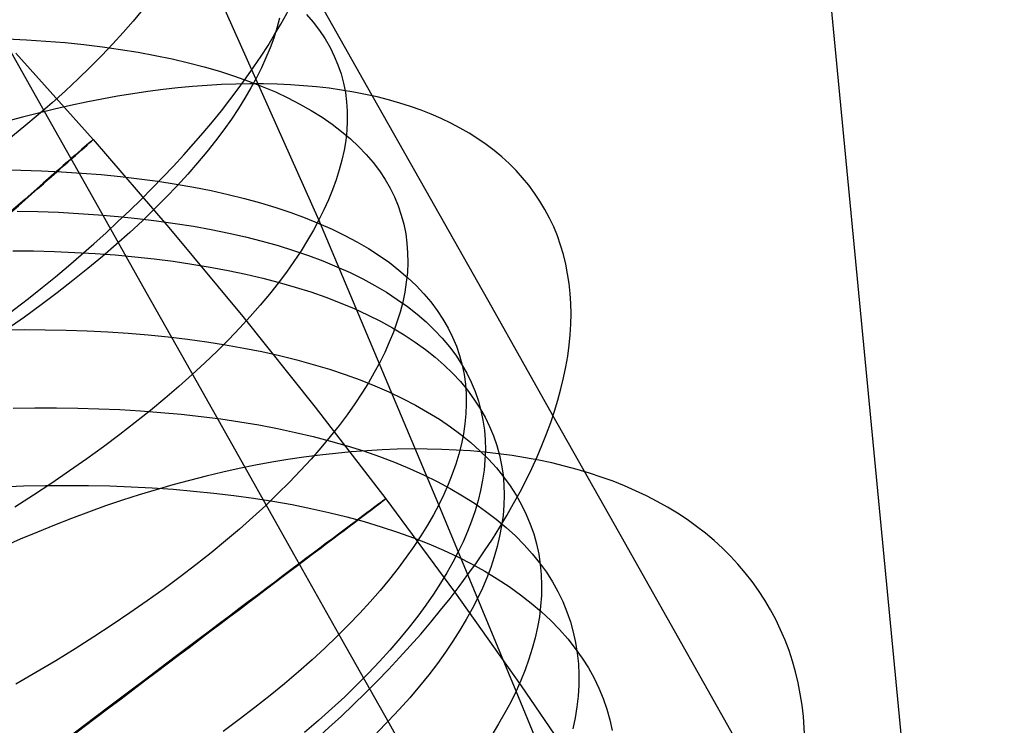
# Model space of a CAD drawing. Extents: x -1634 to -184, y -278 to 263.
# Tile 163 of 242: x -1157 to -1144, y 141 to 150. Entities that reach past the tile are written whole.
import ezdxf

# ---------------------------------------------------------------- set-up
doc = ezdxf.new("R2010")
doc.units = 0
doc.layers.add('PREDEFINITO', color=7, linetype='CONTINUOUS')

msp = doc.modelspace()

# ---------------------------------------------------------------- linework, layer by layer
at = {"layer": 'PREDEFINITO'}
for p, q in [((-1151.784, 207.083, 0.929), (-1139.995, 84.249, 503.911)), ((-1153.161, 147.678, 708.954), (-1154.847, 151.451, 710.645)), ((-1152.509, 149.436, 681.531), (-1153.348, 150.922, 682.353)), ((-1155.507, 150.471, 712.484), (-1155.631, 150.322, 712.742)), ((-1153.327, 150.411, 702.307), (-1153.236, 150.306, 702.628)), ((-1156.809, 149.119, 667.093), (-1157.488, 150.323, 667.876)), ((-1155.631, 150.322, 712.742), (-1155.762, 150.172, 712.999)), ((-1153.684, 150.359, 708.14), (-1153.72, 150.228, 708.428)), ((-1153.236, 150.306, 702.628), (-1153.153, 150.198, 702.949)), ((-1155.762, 150.172, 712.999), (-1155.9, 150.02, 713.253)), ((-1153.72, 150.228, 708.428), (-1153.762, 150.097, 708.712)), ((-1153.153, 150.198, 702.949), (-1153.079, 150.087, 703.27)), ((-1157.312, 150.088, 694.348), (-1157.049, 150.075, 694.57)), ((-1157.049, 150.075, 694.57), (-1156.79, 150.057, 694.799)), ((-1156.79, 150.057, 694.799), (-1156.535, 150.036, 695.035)), ((-1156.535, 150.036, 695.035), (-1156.285, 150.01, 695.277)), ((-1156.285, 150.01, 695.277), (-1156.04, 149.98, 695.526)), ((-1155.9, 150.02, 713.253), (-1156.047, 149.866, 713.505)), ((-1153.762, 150.097, 708.712), (-1153.81, 149.965, 708.992)), ((-1153.079, 150.087, 703.27), (-1153.014, 149.973, 703.591)), ((-1157.192, 149.894, 295.3), (-1156.163, 148.747, 295.299)), ((-1156.04, 149.98, 695.526), (-1155.8, 149.946, 695.78)), ((-1155.8, 149.946, 695.78), (-1155.565, 149.908, 696.041)), ((-1155.565, 149.908, 696.041), (-1155.336, 149.866, 696.307)), ((-1153.81, 149.965, 708.992), (-1153.865, 149.832, 709.268)), ((-1153.014, 149.973, 703.591), (-1152.957, 149.858, 703.91)), ((-1156.047, 149.866, 713.505), (-1156.201, 149.711, 713.755)), ((-1155.336, 149.866, 696.307), (-1155.113, 149.819, 696.578)), ((-1155.113, 149.819, 696.578), (-1154.896, 149.769, 696.855)), ((-1154.896, 149.769, 696.855), (-1154.686, 149.714, 697.137)), ((-1153.865, 149.832, 709.268), (-1153.926, 149.7, 709.539)), ((-1152.957, 149.858, 703.91), (-1152.908, 149.74, 704.229)), ((-1152.908, 149.74, 704.229), (-1152.867, 149.62, 704.545)), ((-1156.201, 149.711, 713.755), (-1156.362, 149.554, 714.001)), ((-1154.686, 149.714, 697.137), (-1154.482, 149.655, 697.423)), ((-1154.482, 149.655, 697.423), (-1154.285, 149.592, 697.714)), ((-1153.926, 149.7, 709.539), (-1153.992, 149.567, 709.806)), ((-1152.867, 149.62, 704.545), (-1152.835, 149.499, 704.86)), ((-1156.362, 149.554, 714.001), (-1156.532, 149.396, 714.244)), ((-1154.285, 149.592, 697.714), (-1154.096, 149.525, 698.009)), ((-1154.096, 149.525, 698.009), (-1153.914, 149.454, 698.308)), ((-1153.992, 149.567, 709.806), (-1154.065, 149.433, 710.07)), ((-1152.835, 149.499, 704.86), (-1152.81, 149.375, 705.173)), ((-1156.532, 149.396, 714.244), (-1156.709, 149.237, 714.483)), ((-1154.065, 149.433, 710.07), (-1154.145, 149.297, 710.335)), ((-1153.914, 149.454, 698.308), (-1153.739, 149.38, 698.611)), ((-1153.739, 149.38, 698.611), (-1153.573, 149.301, 698.917)), ((-1152.81, 149.375, 705.173), (-1152.794, 149.25, 705.484)), ((-1151.679, 147.966, 680.671), (-1152.509, 149.436, 681.531)), ((-1156.709, 149.237, 714.483), (-1156.893, 149.077, 714.719)), ((-1154.145, 149.297, 710.335), (-1154.231, 149.159, 710.599)), ((-1153.573, 149.301, 698.917), (-1153.414, 149.219, 699.226)), ((-1153.414, 149.219, 699.226), (-1153.263, 149.133, 699.537)), ((-1152.794, 149.25, 705.484), (-1152.785, 149.124, 705.792)), ((-1156.128, 147.911, 666.264), (-1156.809, 149.119, 667.093)), ((-1154.231, 149.159, 710.599), (-1154.325, 149.019, 710.862)), ((-1153.263, 149.133, 699.537), (-1153.12, 149.044, 699.851)), ((-1152.785, 149.124, 705.792), (-1152.785, 148.996, 706.098)), ((-1156.893, 149.077, 714.719), (-1157.085, 148.916, 714.95)), ((-1154.325, 149.019, 710.862), (-1154.427, 148.876, 711.125)), ((-1153.12, 149.044, 699.851), (-1152.986, 148.952, 700.167)), ((-1152.785, 148.996, 706.098), (-1152.791, 148.867, 706.4)), ((-1157.085, 148.916, 714.95), (-1157.284, 148.754, 715.177)), ((-1154.427, 148.876, 711.125), (-1154.535, 148.731, 711.387)), ((-1152.986, 148.952, 700.167), (-1152.86, 148.856, 700.484)), ((-1152.86, 148.856, 700.484), (-1152.742, 148.757, 700.803)), ((-1152.791, 148.867, 706.4), (-1152.805, 148.737, 706.699)), ((-1156.163, 148.747, 295.299), (-1155.156, 147.58, 295.298)), ((-1154.535, 148.731, 711.387), (-1154.651, 148.585, 711.647)), ((-1152.805, 148.737, 706.699), (-1152.826, 148.607, 706.995)), ((-1152.742, 148.757, 700.803), (-1152.633, 148.655, 701.122)), ((-1154.651, 148.585, 711.647), (-1154.775, 148.436, 711.906)), ((-1152.826, 148.607, 706.995), (-1152.855, 148.475, 707.287)), ((-1152.633, 148.655, 701.122), (-1152.533, 148.55, 701.443)), ((-1154.775, 148.436, 711.906), (-1154.906, 148.286, 712.164)), ((-1152.855, 148.475, 707.287), (-1152.89, 148.343, 707.575)), ((-1152.533, 148.55, 701.443), (-1152.441, 148.442, 701.764)), ((-1152.441, 148.442, 701.764), (-1152.357, 148.331, 702.085)), ((-1157.397, 148.345, 692.882), (-1157.123, 148.341, 693.082)), ((-1157.123, 148.341, 693.082), (-1156.851, 148.332, 693.289)), ((-1156.851, 148.332, 693.289), (-1156.583, 148.319, 693.503)), ((-1156.583, 148.319, 693.503), (-1156.318, 148.302, 693.724)), ((-1156.318, 148.302, 693.724), (-1156.058, 148.281, 693.952)), ((-1152.89, 148.343, 707.575), (-1152.931, 148.211, 707.859)), ((-1152.357, 148.331, 702.085), (-1152.282, 148.218, 702.405)), ((-1156.058, 148.281, 693.952), (-1155.801, 148.256, 694.186)), ((-1155.801, 148.256, 694.186), (-1155.549, 148.227, 694.427)), ((-1155.549, 148.227, 694.427), (-1155.302, 148.193, 694.674)), ((-1155.302, 148.193, 694.674), (-1155.061, 148.156, 694.927)), ((-1154.906, 148.286, 712.164), (-1155.045, 148.134, 712.419)), ((-1152.931, 148.211, 707.859), (-1152.98, 148.078, 708.139)), ((-1152.282, 148.218, 702.405), (-1152.215, 148.103, 702.725)), ((-1155.045, 148.134, 712.419), (-1155.192, 147.981, 712.671)), ((-1155.061, 148.156, 694.927), (-1154.824, 148.114, 695.187)), ((-1154.824, 148.114, 695.187), (-1154.594, 148.068, 695.452)), ((-1154.594, 148.068, 695.452), (-1154.369, 148.018, 695.722)), ((-1152.98, 148.078, 708.139), (-1153.034, 147.945, 708.415)), ((-1152.215, 148.103, 702.725), (-1152.157, 147.985, 703.045)), ((-1155.456, 146.719, 665.403), (-1156.128, 147.911, 666.264)), ((-1155.192, 147.981, 712.671), (-1155.346, 147.826, 712.921)), ((-1154.369, 148.018, 695.722), (-1154.15, 147.964, 695.997)), ((-1154.15, 147.964, 695.997), (-1153.939, 147.906, 696.278)), ((-1153.034, 147.945, 708.415), (-1153.094, 147.811, 708.687)), ((-1152.157, 147.985, 703.045), (-1152.108, 147.866, 703.363)), ((-1150.859, 146.513, 679.774), (-1151.679, 147.966, 680.671)), ((-1157.172, 147.796, 692.611), (-1156.897, 147.79, 692.811)), ((-1156.897, 147.79, 692.811), (-1156.625, 147.78, 693.017)), ((-1156.625, 147.78, 693.017), (-1156.356, 147.766, 693.231)), ((-1155.346, 147.826, 712.921), (-1155.508, 147.669, 713.168)), ((-1153.939, 147.906, 696.278), (-1153.733, 147.844, 696.563)), ((-1153.733, 147.844, 696.563), (-1153.535, 147.777, 696.853)), ((-1153.535, 147.777, 696.853), (-1153.344, 147.707, 697.147)), ((-1153.094, 147.811, 708.687), (-1153.161, 147.678, 708.954)), ((-1152.108, 147.866, 703.363), (-1152.066, 147.744, 703.679)), ((-1156.356, 147.766, 693.231), (-1156.091, 147.748, 693.451)), ((-1156.091, 147.748, 693.451), (-1155.829, 147.725, 693.678)), ((-1155.829, 147.725, 693.678), (-1155.572, 147.699, 693.912)), ((-1155.508, 147.669, 713.168), (-1155.677, 147.512, 713.412)), ((-1155.572, 147.699, 693.912), (-1155.32, 147.668, 694.152)), ((-1155.32, 147.668, 694.152), (-1155.072, 147.633, 694.399)), ((-1153.344, 147.707, 697.147), (-1153.161, 147.633, 697.445)), ((-1153.161, 147.678, 708.954), (-1153.233, 147.544, 709.218)), ((-1151.568, 143.893, 707.212), (-1153.161, 147.678, 708.954)), ((-1152.066, 147.744, 703.679), (-1152.033, 147.621, 703.994)), ((-1155.156, 147.58, 295.298), (-1154.171, 146.394, 295.296)), ((-1155.072, 147.633, 694.399), (-1154.83, 147.594, 694.652)), ((-1154.83, 147.594, 694.652), (-1154.593, 147.551, 694.91)), ((-1154.593, 147.551, 694.91), (-1154.361, 147.504, 695.174)), ((-1153.233, 147.544, 709.218), (-1153.313, 147.408, 709.483)), ((-1153.161, 147.633, 697.445), (-1152.985, 147.555, 697.747)), ((-1152.985, 147.555, 697.747), (-1152.817, 147.474, 698.052)), ((-1152.033, 147.621, 703.994), (-1152.008, 147.496, 704.307)), ((-1155.677, 147.512, 713.412), (-1155.855, 147.353, 713.652)), ((-1154.361, 147.504, 695.174), (-1154.136, 147.452, 695.444)), ((-1154.136, 147.452, 695.444), (-1153.917, 147.397, 695.719)), ((-1153.917, 147.397, 695.719), (-1153.704, 147.337, 695.999)), ((-1153.313, 147.408, 709.483), (-1153.399, 147.269, 709.748)), ((-1152.817, 147.474, 698.052), (-1152.656, 147.388, 698.36)), ((-1152.656, 147.388, 698.36), (-1152.504, 147.299, 698.67)), ((-1152.008, 147.496, 704.307), (-1151.991, 147.369, 704.618)), ((-1157.232, 147.27, 692.152), (-1156.954, 147.267, 692.344)), ((-1156.954, 147.267, 692.344), (-1156.678, 147.26, 692.543)), ((-1156.678, 147.26, 692.543), (-1156.405, 147.248, 692.749)), ((-1155.855, 147.353, 713.652), (-1156.039, 147.194, 713.889)), ((-1153.704, 147.337, 695.999), (-1153.498, 147.273, 696.284)), ((-1153.498, 147.273, 696.284), (-1153.299, 147.205, 696.573)), ((-1153.399, 147.269, 709.748), (-1153.493, 147.128, 710.012)), ((-1152.504, 147.299, 698.67), (-1152.36, 147.207, 698.983)), ((-1151.991, 147.369, 704.618), (-1151.982, 147.241, 704.926)), ((-1156.405, 147.248, 692.749), (-1156.136, 147.233, 692.962)), ((-1156.039, 147.194, 713.889), (-1156.232, 147.033, 714.121)), ((-1156.136, 147.233, 692.962), (-1155.87, 147.213, 693.181)), ((-1155.87, 147.213, 693.181), (-1155.608, 147.19, 693.408)), ((-1155.608, 147.19, 693.408), (-1155.35, 147.162, 693.641)), ((-1155.35, 147.162, 693.641), (-1155.097, 147.13, 693.881)), ((-1155.097, 147.13, 693.881), (-1154.849, 147.093, 694.126)), ((-1153.493, 147.128, 710.012), (-1153.594, 146.985, 710.275)), ((-1153.299, 147.205, 696.573), (-1153.108, 147.133, 696.866)), ((-1153.108, 147.133, 696.866), (-1152.923, 147.057, 697.164)), ((-1152.36, 147.207, 698.983), (-1152.224, 147.112, 699.298)), ((-1151.982, 147.241, 704.926), (-1151.98, 147.112, 705.231)), ((-1156.232, 147.033, 714.121), (-1156.432, 146.872, 714.349)), ((-1154.849, 147.093, 694.126), (-1154.605, 147.053, 694.378)), ((-1154.605, 147.053, 694.378), (-1154.367, 147.008, 694.636)), ((-1154.367, 147.008, 694.636), (-1154.135, 146.959, 694.9)), ((-1152.923, 147.057, 697.164), (-1152.747, 146.978, 697.465)), ((-1152.224, 147.112, 699.298), (-1152.097, 147.013, 699.615)), ((-1152.097, 147.013, 699.615), (-1151.978, 146.911, 699.933)), ((-1151.98, 147.112, 705.231), (-1151.986, 146.982, 705.533)), ((-1156.432, 146.872, 714.349), (-1156.639, 146.711, 714.572)), ((-1154.135, 146.959, 694.9), (-1153.909, 146.906, 695.169)), ((-1153.909, 146.906, 695.169), (-1153.689, 146.848, 695.443)), ((-1153.594, 146.985, 710.275), (-1153.703, 146.84, 710.537)), ((-1152.747, 146.978, 697.465), (-1152.578, 146.895, 697.769)), ((-1152.578, 146.895, 697.769), (-1152.417, 146.808, 698.076)), ((-1151.986, 146.982, 705.533), (-1152, 146.851, 705.832)), ((-1151.978, 146.911, 699.933), (-1151.868, 146.806, 700.252)), ((-1153.703, 146.84, 710.537), (-1153.819, 146.694, 710.798)), ((-1153.689, 146.848, 695.443), (-1153.476, 146.787, 695.722)), ((-1153.476, 146.787, 695.722), (-1153.269, 146.721, 696.006)), ((-1152.417, 146.808, 698.076), (-1152.264, 146.717, 698.386)), ((-1152, 146.851, 705.832), (-1152.02, 146.719, 706.128)), ((-1151.868, 146.806, 700.252), (-1151.766, 146.698, 700.572)), ((-1156.639, 146.711, 714.572), (-1156.853, 146.549, 714.79)), ((-1154.794, 145.545, 664.511), (-1155.456, 146.719, 665.403)), ((-1153.819, 146.694, 710.798), (-1153.943, 146.545, 711.058)), ((-1153.269, 146.721, 696.006), (-1153.069, 146.651, 696.295)), ((-1153.069, 146.651, 696.295), (-1152.877, 146.578, 696.587)), ((-1152.264, 146.717, 698.386), (-1152.119, 146.623, 698.698)), ((-1152.119, 146.623, 698.698), (-1151.982, 146.526, 699.013)), ((-1152.02, 146.719, 706.128), (-1152.048, 146.586, 706.42)), ((-1151.766, 146.698, 700.572), (-1151.673, 146.588, 700.892)), ((-1156.853, 146.549, 714.79), (-1157.075, 146.387, 715.003)), ((-1153.943, 146.545, 711.058), (-1154.074, 146.395, 711.316)), ((-1152.877, 146.578, 696.587), (-1152.692, 146.5, 696.884)), ((-1152.692, 146.5, 696.884), (-1152.514, 146.419, 697.184)), ((-1152.048, 146.586, 706.42), (-1152.083, 146.453, 706.709)), ((-1151.982, 146.526, 699.013), (-1151.854, 146.425, 699.329)), ((-1151.673, 146.588, 700.892), (-1151.588, 146.475, 701.212)), ((-1151.588, 146.475, 701.212), (-1151.512, 146.359, 701.532)), ((-1150.05, 145.078, 678.839), (-1150.859, 146.513, 679.774)), ((-1157.075, 146.387, 715.003), (-1157.304, 146.225, 715.211)), ((-1154.074, 146.395, 711.316), (-1154.213, 146.243, 711.571)), ((-1154.171, 146.394, 295.296), (-1153.211, 145.191, 295.295)), ((-1152.514, 146.419, 697.184), (-1152.344, 146.334, 697.487)), ((-1152.083, 146.453, 706.709), (-1152.124, 146.32, 706.993)), ((-1151.854, 146.425, 699.329), (-1151.735, 146.322, 699.646)), ((-1151.512, 146.359, 701.532), (-1151.444, 146.241, 701.852)), ((-1157.365, 146.22, 691.247), (-1157.081, 146.222, 691.423)), ((-1157.081, 146.222, 691.423), (-1156.799, 146.22, 691.607)), ((-1156.799, 146.22, 691.607), (-1156.52, 146.215, 691.797)), ((-1156.52, 146.215, 691.797), (-1156.242, 146.205, 691.995)), ((-1156.242, 146.205, 691.995), (-1155.968, 146.191, 692.2)), ((-1154.213, 146.243, 711.571), (-1154.36, 146.09, 711.825)), ((-1152.344, 146.334, 697.487), (-1152.182, 146.245, 697.794)), ((-1152.182, 146.245, 697.794), (-1152.029, 146.152, 698.103)), ((-1152.124, 146.32, 706.993), (-1152.172, 146.186, 707.273)), ((-1151.735, 146.322, 699.646), (-1151.624, 146.215, 699.964)), ((-1151.624, 146.215, 699.964), (-1151.521, 146.106, 700.284)), ((-1151.444, 146.241, 701.852), (-1151.385, 146.122, 702.17)), ((-1155.968, 146.191, 692.2), (-1155.698, 146.173, 692.412)), ((-1155.698, 146.173, 692.412), (-1155.43, 146.151, 692.63)), ((-1155.43, 146.151, 692.63), (-1155.167, 146.125, 692.855)), ((-1155.167, 146.125, 692.855), (-1154.908, 146.094, 693.087)), ((-1154.908, 146.094, 693.087), (-1154.653, 146.059, 693.325)), ((-1154.36, 146.09, 711.825), (-1154.514, 145.935, 712.075)), ((-1152.172, 146.186, 707.273), (-1152.226, 146.052, 707.55)), ((-1152.029, 146.152, 698.103), (-1151.883, 146.056, 698.415)), ((-1151.521, 146.106, 700.284), (-1151.427, 145.993, 700.603)), ((-1151.385, 146.122, 702.17), (-1151.334, 146, 702.488)), ((-1154.653, 146.059, 693.325), (-1154.403, 146.019, 693.57)), ((-1154.403, 146.019, 693.57), (-1154.158, 145.976, 693.82)), ((-1154.158, 145.976, 693.82), (-1153.919, 145.928, 694.077)), ((-1152.226, 146.052, 707.55), (-1152.286, 145.918, 707.821)), ((-1151.883, 146.056, 698.415), (-1151.746, 145.957, 698.728)), ((-1151.746, 145.957, 698.728), (-1151.617, 145.854, 699.043)), ((-1151.427, 145.993, 700.603), (-1151.342, 145.879, 700.923)), ((-1151.334, 146, 702.488), (-1151.292, 145.876, 702.804)), ((-1154.514, 145.935, 712.075), (-1154.676, 145.779, 712.323)), ((-1153.919, 145.928, 694.077), (-1153.685, 145.876, 694.339)), ((-1153.685, 145.876, 694.339), (-1153.457, 145.819, 694.606)), ((-1153.457, 145.819, 694.606), (-1153.236, 145.758, 694.879)), ((-1152.286, 145.918, 707.821), (-1152.352, 145.785, 708.089)), ((-1151.617, 145.854, 699.043), (-1151.496, 145.749, 699.36)), ((-1151.342, 145.879, 700.923), (-1151.265, 145.761, 701.243)), ((-1151.292, 145.876, 702.804), (-1151.258, 145.75, 703.119)), ((-1154.676, 145.779, 712.323), (-1154.846, 145.622, 712.568)), ((-1153.236, 145.758, 694.879), (-1153.021, 145.693, 695.157)), ((-1153.021, 145.693, 695.157), (-1152.813, 145.624, 695.439)), ((-1152.352, 145.785, 708.089), (-1152.425, 145.65, 708.354)), ((-1151.496, 145.749, 699.36), (-1151.384, 145.64, 699.678)), ((-1151.265, 145.761, 701.243), (-1151.196, 145.642, 701.562)), ((-1151.258, 145.75, 703.119), (-1151.232, 145.623, 703.431)), ((-1154.846, 145.622, 712.568), (-1155.024, 145.464, 712.809)), ((-1152.813, 145.624, 695.439), (-1152.611, 145.551, 695.726)), ((-1152.611, 145.551, 695.726), (-1152.417, 145.474, 696.017)), ((-1152.425, 145.65, 708.354), (-1152.504, 145.513, 708.619)), ((-1151.384, 145.64, 699.678), (-1151.281, 145.529, 699.996)), ((-1151.232, 145.623, 703.431), (-1151.214, 145.495, 703.742)), ((-1151.196, 145.642, 701.562), (-1151.137, 145.52, 701.88)), ((-1155.024, 145.464, 712.809), (-1155.209, 145.305, 713.046)), ((-1154.143, 144.388, 663.588), (-1154.794, 145.545, 664.511)), ((-1152.504, 145.513, 708.619), (-1152.59, 145.374, 708.884)), ((-1152.417, 145.474, 696.017), (-1152.23, 145.392, 696.312)), ((-1151.281, 145.529, 699.996), (-1151.186, 145.414, 700.315)), ((-1151.214, 145.495, 703.742), (-1151.204, 145.365, 704.049)), ((-1151.137, 145.52, 701.88), (-1151.085, 145.397, 702.197)), ((-1155.209, 145.305, 713.046), (-1155.402, 145.146, 713.279)), ((-1152.59, 145.374, 708.884), (-1152.684, 145.233, 709.148)), ((-1152.23, 145.392, 696.312), (-1152.051, 145.307, 696.611)), ((-1152.051, 145.307, 696.611), (-1151.879, 145.218, 696.913)), ((-1151.204, 145.365, 704.049), (-1151.202, 145.234, 704.355)), ((-1151.186, 145.414, 700.315), (-1151.1, 145.298, 700.634)), ((-1151.1, 145.298, 700.634), (-1151.022, 145.178, 700.953)), ((-1151.085, 145.397, 702.197), (-1151.042, 145.271, 702.512)), ((-1157.224, 145.177, 690.52), (-1156.937, 145.181, 690.688)), ((-1156.937, 145.181, 690.688), (-1156.651, 145.181, 690.864)), ((-1156.651, 145.181, 690.864), (-1156.368, 145.177, 691.046)), ((-1156.368, 145.177, 691.046), (-1156.087, 145.169, 691.236)), ((-1156.087, 145.169, 691.236), (-1155.809, 145.157, 691.432)), ((-1153.211, 145.191, 295.295), (-1152.274, 143.971, 295.294)), ((-1152.684, 145.233, 709.148), (-1152.785, 145.089, 709.412)), ((-1151.879, 145.218, 696.913), (-1151.716, 145.125, 697.217)), ((-1151.202, 145.234, 704.355), (-1151.207, 145.102, 704.657)), ((-1151.042, 145.271, 702.512), (-1151.008, 145.144, 702.826)), ((-1151.022, 145.178, 700.953), (-1150.953, 145.057, 701.271)), ((-1155.809, 145.157, 691.432), (-1155.533, 145.141, 691.636)), ((-1155.402, 145.146, 713.279), (-1155.602, 144.985, 713.508)), ((-1155.533, 145.141, 691.636), (-1155.261, 145.12, 691.846)), ((-1155.261, 145.12, 691.846), (-1154.993, 145.095, 692.063)), ((-1154.993, 145.095, 692.063), (-1154.728, 145.066, 692.287)), ((-1154.728, 145.066, 692.287), (-1154.467, 145.033, 692.517)), ((-1154.467, 145.033, 692.517), (-1154.211, 144.995, 692.754)), ((-1152.785, 145.089, 709.412), (-1152.894, 144.944, 709.675)), ((-1151.716, 145.125, 697.217), (-1151.56, 145.029, 697.525)), ((-1151.56, 145.029, 697.525), (-1151.413, 144.929, 697.835)), ((-1151.207, 145.102, 704.657), (-1151.22, 144.969, 704.956)), ((-1151.008, 145.144, 702.826), (-1150.981, 145.015, 703.138)), ((-1150.953, 145.057, 701.271), (-1150.892, 144.933, 701.588)), ((-1149.237, 143.637, 677.85), (-1150.05, 145.078, 678.839)), ((-1155.602, 144.985, 713.508), (-1155.81, 144.825, 713.732)), ((-1154.211, 144.995, 692.754), (-1153.96, 144.953, 692.997)), ((-1153.96, 144.953, 692.997), (-1153.713, 144.906, 693.246)), ((-1153.713, 144.906, 693.246), (-1153.472, 144.855, 693.501)), ((-1152.894, 144.944, 709.675), (-1153.01, 144.798, 709.936)), ((-1151.413, 144.929, 697.835), (-1151.274, 144.826, 698.147)), ((-1151.22, 144.969, 704.956), (-1151.24, 144.836, 705.251)), ((-1150.981, 145.015, 703.138), (-1150.962, 144.885, 703.448)), ((-1150.892, 144.933, 701.588), (-1150.84, 144.808, 701.905)), ((-1155.81, 144.825, 713.732), (-1156.025, 144.664, 713.951)), ((-1153.472, 144.855, 693.501), (-1153.237, 144.799, 693.761)), ((-1153.237, 144.799, 693.761), (-1153.008, 144.739, 694.027)), ((-1153.01, 144.798, 709.936), (-1153.134, 144.649, 710.196)), ((-1151.274, 144.826, 698.147), (-1151.143, 144.719, 698.461)), ((-1151.24, 144.836, 705.251), (-1151.267, 144.702, 705.544)), ((-1150.962, 144.885, 703.448), (-1150.952, 144.754, 703.755)), ((-1150.84, 144.808, 701.905), (-1150.796, 144.68, 702.22)), ((-1156.025, 144.664, 713.951), (-1156.247, 144.503, 714.165)), ((-1153.134, 144.649, 710.196), (-1153.265, 144.499, 710.455)), ((-1153.008, 144.739, 694.027), (-1152.785, 144.675, 694.299)), ((-1152.785, 144.675, 694.299), (-1152.568, 144.607, 694.575)), ((-1151.267, 144.702, 705.544), (-1151.301, 144.567, 705.832)), ((-1151.143, 144.719, 698.461), (-1151.021, 144.61, 698.776)), ((-1150.952, 144.754, 703.755), (-1150.949, 144.621, 704.06)), ((-1150.796, 144.68, 702.22), (-1150.761, 144.551, 702.533)), ((-1152.568, 144.607, 694.575), (-1152.358, 144.534, 694.856)), ((-1152.358, 144.534, 694.856), (-1152.155, 144.457, 695.141)), ((-1151.301, 144.567, 705.832), (-1151.342, 144.433, 706.116)), ((-1151.021, 144.61, 698.776), (-1150.908, 144.497, 699.092)), ((-1150.949, 144.621, 704.06), (-1150.954, 144.488, 704.362)), ((-1150.761, 144.551, 702.533), (-1150.733, 144.42, 702.844)), ((-1156.247, 144.503, 714.165), (-1156.476, 144.342, 714.374)), ((-1153.493, 143.235, 662.623), (-1154.143, 144.388, 663.588)), ((-1153.265, 144.499, 710.455), (-1153.404, 144.347, 710.711)), ((-1152.155, 144.457, 695.141), (-1151.959, 144.376, 695.431)), ((-1151.959, 144.376, 695.431), (-1151.771, 144.291, 695.724)), ((-1151.342, 144.433, 706.116), (-1151.389, 144.298, 706.397)), ((-1150.954, 144.488, 704.362), (-1150.966, 144.353, 704.66)), ((-1150.908, 144.497, 699.092), (-1150.802, 144.381, 699.409)), ((-1150.802, 144.381, 699.409), (-1150.706, 144.263, 699.726)), ((-1150.733, 144.42, 702.844), (-1150.714, 144.288, 703.153)), ((-1156.476, 144.342, 714.374), (-1156.713, 144.181, 714.577)), ((-1153.404, 144.347, 710.711), (-1153.551, 144.194, 710.965)), ((-1151.771, 144.291, 695.724), (-1151.59, 144.202, 696.021)), ((-1151.389, 144.298, 706.397), (-1151.443, 144.163, 706.673)), ((-1150.966, 144.353, 704.66), (-1150.985, 144.218, 704.956)), ((-1150.714, 144.288, 703.153), (-1150.703, 144.155, 703.46)), ((-1150.706, 144.263, 699.726), (-1150.618, 144.142, 700.043)), ((-1157.378, 144.132, 689.636), (-1157.088, 144.142, 689.788)), ((-1157.088, 144.142, 689.788), (-1156.798, 144.148, 689.948)), ((-1156.713, 144.181, 714.577), (-1156.956, 144.021, 714.773)), ((-1156.798, 144.148, 689.948), (-1156.51, 144.15, 690.115)), ((-1156.51, 144.15, 690.115), (-1156.224, 144.148, 690.289)), ((-1156.224, 144.148, 690.289), (-1155.94, 144.142, 690.47)), ((-1155.94, 144.142, 690.47), (-1155.657, 144.132, 690.659)), ((-1155.657, 144.132, 690.659), (-1155.378, 144.117, 690.854)), ((-1155.378, 144.117, 690.854), (-1155.101, 144.098, 691.056)), ((-1153.551, 144.194, 710.965), (-1153.706, 144.04, 711.217)), ((-1151.59, 144.202, 696.021), (-1151.417, 144.109, 696.321)), ((-1151.443, 144.163, 706.673), (-1151.503, 144.028, 706.945)), ((-1150.985, 144.218, 704.956), (-1151.012, 144.083, 705.247)), ((-1150.703, 144.155, 703.46), (-1150.699, 144.02, 703.764)), ((-1150.618, 144.142, 700.043), (-1150.539, 144.019, 700.361)), ((-1156.956, 144.021, 714.773), (-1157.205, 143.861, 714.964)), ((-1155.101, 144.098, 691.056), (-1154.827, 144.075, 691.265)), ((-1154.827, 144.075, 691.265), (-1154.557, 144.048, 691.481)), ((-1154.557, 144.048, 691.481), (-1154.291, 144.016, 691.703)), ((-1154.291, 144.016, 691.703), (-1154.029, 143.98, 691.932)), ((-1154.029, 143.98, 691.932), (-1153.772, 143.939, 692.167)), ((-1153.706, 144.04, 711.217), (-1153.868, 143.884, 711.465)), ((-1151.503, 144.028, 706.945), (-1151.568, 143.893, 707.212)), ((-1151.417, 144.109, 696.321), (-1151.252, 144.013, 696.624)), ((-1151.252, 144.013, 696.624), (-1151.094, 143.913, 696.93)), ((-1151.012, 144.083, 705.247), (-1151.045, 143.947, 705.535)), ((-1150.699, 144.02, 703.764), (-1150.703, 143.885, 704.065)), ((-1150.539, 144.019, 700.361), (-1150.468, 143.893, 700.677)), ((-1153.868, 143.884, 711.465), (-1154.039, 143.728, 711.711)), ((-1153.772, 143.939, 692.167), (-1153.519, 143.894, 692.409)), ((-1153.519, 143.894, 692.409), (-1153.271, 143.844, 692.656)), ((-1152.274, 143.971, 295.294), (-1151.361, 142.735, 295.293)), ((-1151.568, 143.893, 707.212), (-1151.64, 143.757, 707.477)), ((-1150.541, 141.413, 705.994), (-1151.568, 143.893, 707.212)), ((-1151.094, 143.913, 696.93), (-1150.945, 143.809, 697.239)), ((-1151.045, 143.947, 705.535), (-1151.086, 143.81, 705.819)), ((-1150.703, 143.885, 704.065), (-1150.714, 143.748, 704.363)), ((-1150.468, 143.893, 700.677), (-1150.406, 143.765, 700.993)), ((-1154.039, 143.728, 711.711), (-1154.216, 143.57, 711.953)), ((-1153.271, 143.844, 692.656), (-1153.029, 143.79, 692.91)), ((-1153.029, 143.79, 692.91), (-1152.792, 143.731, 693.169)), ((-1152.792, 143.731, 693.169), (-1152.561, 143.668, 693.433)), ((-1151.64, 143.757, 707.477), (-1151.72, 143.619, 707.743)), ((-1151.086, 143.81, 705.819), (-1151.132, 143.674, 706.099)), ((-1150.945, 143.809, 697.239), (-1150.805, 143.702, 697.549)), ((-1150.714, 143.748, 704.363), (-1150.733, 143.611, 704.658)), ((-1150.406, 143.765, 700.993), (-1150.352, 143.636, 701.308)), ((-1152.561, 143.668, 693.433), (-1152.336, 143.6, 693.703)), ((-1152.336, 143.6, 693.703), (-1152.118, 143.528, 693.977)), ((-1151.72, 143.619, 707.743), (-1151.806, 143.479, 708.008)), ((-1151.132, 143.674, 706.099), (-1151.186, 143.538, 706.375)), ((-1150.805, 143.702, 697.549), (-1150.672, 143.591, 697.861)), ((-1150.733, 143.611, 704.658), (-1150.759, 143.474, 704.949)), ((-1150.672, 143.591, 697.861), (-1150.548, 143.478, 698.174)), ((-1150.352, 143.636, 701.308), (-1150.306, 143.504, 701.622)), ((-1148.436, 142.216, 676.824), (-1149.237, 143.637, 677.85)), ((-1154.216, 143.57, 711.953), (-1154.402, 143.412, 712.191)), ((-1152.118, 143.528, 693.977), (-1151.906, 143.452, 694.257)), ((-1151.806, 143.479, 708.008), (-1151.899, 143.337, 708.273)), ((-1151.186, 143.538, 706.375), (-1151.245, 143.401, 706.646)), ((-1150.759, 143.474, 704.949), (-1150.792, 143.336, 705.236)), ((-1150.548, 143.478, 698.174), (-1150.433, 143.361, 698.489)), ((-1150.306, 143.504, 701.622), (-1150.269, 143.371, 701.933)), ((-1154.402, 143.412, 712.191), (-1154.595, 143.253, 712.425)), ((-1151.899, 143.337, 708.273), (-1152, 143.194, 708.537)), ((-1151.906, 143.452, 694.257), (-1151.702, 143.372, 694.54)), ((-1151.702, 143.372, 694.54), (-1151.504, 143.287, 694.828)), ((-1151.245, 143.401, 706.646), (-1151.31, 143.265, 706.913)), ((-1150.792, 143.336, 705.236), (-1150.832, 143.198, 705.519)), ((-1150.433, 143.361, 698.489), (-1150.326, 143.241, 698.804)), ((-1150.269, 143.371, 701.933), (-1150.24, 143.236, 702.243)), ((-1154.595, 143.253, 712.425), (-1154.796, 143.093, 712.655)), ((-1152.855, 142.101, 661.627), (-1153.493, 143.235, 662.623)), ((-1151.504, 143.287, 694.828), (-1151.314, 143.198, 695.12)), ((-1151.31, 143.265, 706.913), (-1151.381, 143.128, 707.178)), ((-1151.314, 143.198, 695.12), (-1151.131, 143.106, 695.415)), ((-1150.832, 143.198, 705.519), (-1150.878, 143.06, 705.799)), ((-1150.326, 143.241, 698.804), (-1150.228, 143.119, 699.12)), ((-1150.24, 143.236, 702.243), (-1150.219, 143.1, 702.551)), ((-1154.796, 143.093, 712.655), (-1155.004, 142.934, 712.88)), ((-1152, 143.194, 708.537), (-1152.109, 143.048, 708.8)), ((-1151.381, 143.128, 707.178), (-1151.46, 142.989, 707.443)), ((-1151.131, 143.106, 695.415), (-1150.957, 143.009, 695.714)), ((-1150.228, 143.119, 699.12), (-1150.138, 142.994, 699.436)), ((-1150.219, 143.1, 702.551), (-1150.206, 142.963, 702.856)), ((-1155.004, 142.934, 712.88), (-1155.22, 142.774, 713.1)), ((-1152.109, 143.048, 708.8), (-1152.225, 142.901, 709.062)), ((-1151.46, 142.989, 707.443), (-1151.546, 142.848, 707.708)), ((-1150.957, 143.009, 695.714), (-1150.79, 142.909, 696.015)), ((-1150.878, 143.06, 705.799), (-1150.93, 142.922, 706.074)), ((-1150.206, 142.963, 702.856), (-1150.201, 142.824, 703.159)), ((-1150.138, 142.994, 699.436), (-1150.057, 142.867, 699.751)), ((-1152.225, 142.901, 709.062), (-1152.348, 142.752, 709.322)), ((-1151.546, 142.848, 707.708), (-1151.639, 142.704, 707.972)), ((-1150.93, 142.922, 706.074), (-1150.989, 142.784, 706.345)), ((-1150.79, 142.909, 696.015), (-1150.631, 142.805, 696.32)), ((-1150.631, 142.805, 696.32), (-1150.48, 142.697, 696.626)), ((-1150.201, 142.824, 703.159), (-1150.204, 142.685, 703.458)), ((-1150.057, 142.867, 699.751), (-1149.985, 142.737, 700.067)), ((-1155.22, 142.774, 713.1), (-1155.443, 142.614, 713.315)), ((-1152.348, 142.752, 709.322), (-1152.48, 142.601, 709.581)), ((-1151.639, 142.704, 707.972), (-1151.739, 142.559, 708.236)), ((-1151.361, 142.735, 295.293), (-1150.471, 141.483, 295.293)), ((-1150.989, 142.784, 706.345), (-1151.053, 142.646, 706.611)), ((-1150.48, 142.697, 696.626), (-1150.338, 142.586, 696.935)), ((-1150.204, 142.685, 703.458), (-1150.214, 142.545, 703.755)), ((-1149.985, 142.737, 700.067), (-1149.921, 142.605, 700.381)), ((-1155.443, 142.614, 713.315), (-1155.673, 142.454, 713.525)), ((-1152.48, 142.601, 709.581), (-1152.619, 142.449, 709.838)), ((-1151.739, 142.559, 708.236), (-1151.847, 142.412, 708.499)), ((-1151.053, 142.646, 706.611), (-1151.124, 142.507, 706.876)), ((-1150.338, 142.586, 696.935), (-1150.204, 142.471, 697.245)), ((-1150.214, 142.545, 703.755), (-1150.231, 142.404, 704.048)), ((-1149.921, 142.605, 700.381), (-1149.866, 142.471, 700.694)), ((-1155.673, 142.454, 713.525), (-1155.909, 142.295, 713.729)), ((-1152.619, 142.449, 709.838), (-1152.766, 142.296, 710.093)), ((-1151.847, 142.412, 708.499), (-1151.963, 142.264, 708.761)), ((-1151.124, 142.507, 706.876), (-1151.202, 142.366, 707.14)), ((-1150.204, 142.471, 697.245), (-1150.078, 142.354, 697.557)), ((-1149.866, 142.471, 700.694), (-1149.818, 142.336, 701.006)), ((-1155.909, 142.295, 713.729), (-1156.153, 142.135, 713.926)), ((-1152.766, 142.296, 710.093), (-1152.921, 142.141, 710.345)), ((-1151.202, 142.366, 707.14), (-1151.287, 142.223, 707.404)), ((-1150.231, 142.404, 704.048), (-1150.255, 142.263, 704.338)), ((-1150.078, 142.354, 697.557), (-1149.961, 142.233, 697.87)), ((-1149.818, 142.336, 701.006), (-1149.78, 142.199, 701.316)), ((-1151.963, 142.264, 708.761), (-1152.086, 142.113, 709.021)), ((-1151.287, 142.223, 707.404), (-1151.38, 142.078, 707.668)), ((-1150.255, 142.263, 704.338), (-1150.287, 142.121, 704.624)), ((-1149.961, 142.233, 697.87), (-1149.852, 142.109, 698.183)), ((-1149.78, 142.199, 701.316), (-1149.749, 142.06, 701.625)), ((-1147.647, 140.816, 675.76), (-1148.436, 142.216, 676.824)), ((-1156.153, 142.135, 713.926), (-1156.403, 141.977, 714.118)), ((-1152.921, 142.141, 710.345), (-1153.083, 141.985, 710.594)), ((-1152.229, 140.988, 660.601), (-1152.855, 142.101, 661.627)), ((-1152.086, 142.113, 709.021), (-1152.217, 141.961, 709.279)), ((-1151.38, 142.078, 707.668), (-1151.48, 141.931, 707.931)), ((-1150.287, 142.121, 704.624), (-1150.325, 141.98, 704.906)), ((-1149.852, 142.109, 698.183), (-1149.753, 141.983, 698.498)), ((-1149.749, 142.06, 701.625), (-1149.727, 141.92, 701.931)), ((-1156.403, 141.977, 714.118), (-1156.66, 141.819, 714.303)), ((-1153.083, 141.985, 710.594), (-1153.253, 141.829, 710.84)), ((-1152.217, 141.961, 709.279), (-1152.356, 141.808, 709.536)), ((-1151.48, 141.931, 707.931), (-1151.587, 141.782, 708.194)), ((-1150.325, 141.98, 704.906), (-1150.37, 141.838, 705.184)), ((-1149.753, 141.983, 698.498), (-1149.661, 141.854, 698.812)), ((-1149.727, 141.92, 701.931), (-1149.712, 141.778, 702.235)), ((-1156.66, 141.819, 714.303), (-1156.923, 141.663, 714.482)), ((-1153.253, 141.829, 710.84), (-1153.431, 141.671, 711.083)), ((-1152.356, 141.808, 709.536), (-1152.502, 141.654, 709.79)), ((-1151.587, 141.782, 708.194), (-1151.702, 141.632, 708.455)), ((-1150.37, 141.838, 705.184), (-1150.421, 141.696, 705.458)), ((-1149.712, 141.778, 702.235), (-1149.705, 141.636, 702.536)), ((-1149.661, 141.854, 698.812), (-1149.579, 141.723, 699.126)), ((-1156.923, 141.663, 714.482), (-1157.192, 141.507, 714.653)), ((-1153.431, 141.671, 711.083), (-1153.617, 141.513, 711.321)), ((-1152.502, 141.654, 709.79), (-1152.657, 141.498, 710.042)), ((-1151.702, 141.632, 708.455), (-1151.825, 141.48, 708.715)), ((-1150.421, 141.696, 705.458), (-1150.478, 141.554, 705.728)), ((-1149.705, 141.636, 702.536), (-1149.706, 141.493, 702.834)), ((-1149.579, 141.723, 699.126), (-1149.504, 141.589, 699.439)), ((-1153.617, 141.513, 711.321), (-1153.811, 141.355, 711.556)), ((-1152.657, 141.498, 710.042), (-1152.819, 141.341, 710.291)), ((-1150.478, 141.554, 705.728), (-1150.541, 141.413, 705.994)), ((-1149.706, 141.493, 702.834), (-1149.715, 141.349, 703.129)), ((-1149.504, 141.589, 699.439), (-1149.439, 141.453, 699.752)), ((-1151.825, 141.48, 708.715), (-1151.955, 141.326, 708.973)), ((-1150.541, 141.413, 705.994), (-1150.611, 141.27, 706.257)), ((-1149.525, 138.971, 704.705), (-1150.541, 141.413, 705.994)), ((-1150.471, 141.483, 295.293), (-1149.606, 140.215, 295.292)), ((-1149.439, 141.453, 699.752), (-1149.382, 141.315, 700.064)), ((-1153.811, 141.355, 711.556), (-1154.012, 141.196, 711.787)), ((-1152.819, 141.341, 710.291), (-1152.989, 141.183, 710.537)), ((-1151.955, 141.326, 708.973), (-1152.093, 141.171, 709.229)), ((-1150.611, 141.27, 706.257), (-1150.688, 141.126, 706.52)), ((-1149.715, 141.349, 703.129), (-1149.731, 141.204, 703.421)), ((-1149.382, 141.315, 700.064), (-1149.333, 141.176, 700.374)), ((-1154.012, 141.196, 711.787), (-1154.22, 141.036, 712.013)), ((-1152.989, 141.183, 710.537), (-1153.166, 141.025, 710.779)), ((-1152.093, 141.171, 709.229), (-1152.239, 141.015, 709.483)), ((-1150.688, 141.126, 706.52), (-1150.772, 140.98, 706.783)), ((-1149.731, 141.204, 703.421), (-1149.754, 141.059, 703.71)), ((-1149.333, 141.176, 700.374), (-1149.293, 141.035, 700.683)), ((-1154.22, 141.036, 712.013), (-1154.436, 140.877, 712.234)), ((-1153.166, 141.025, 710.779), (-1153.352, 140.865, 711.018)), ((-1152.239, 141.015, 709.483), (-1152.393, 140.858, 709.734)), ((-1151.615, 139.895, 659.546), (-1152.229, 140.988, 660.601)), ((-1150.772, 140.98, 706.783), (-1150.863, 140.831, 707.046)), ((-1149.754, 141.059, 703.71), (-1149.784, 140.914, 703.994)), ((-1149.293, 141.035, 700.683), (-1149.261, 140.892, 700.99))]:
    msp.add_line(p, q, dxfattribs=at)
at = {"layer": 'PREDEFINITO', "extrusion": (0.462484, -0.817966, -0.342112)}
msp.add_circle((-938.442, 397.509, -897.705), 10, dxfattribs=at)
at = {"layer": 'PREDEFINITO', "extrusion": (0.454407, -0.804152, -0.383214)}
msp.add_circle((-938.62, 357.704, -910.65), 10, dxfattribs=at)
at = {"layer": 'PREDEFINITO', "extrusion": (0.445451, -0.788782, -0.423552)}
msp.add_circle((-938.803, 317.401, -921.816), 10, dxfattribs=at)
at = {"layer": 'PREDEFINITO', "extrusion": (0.42451, -0.752698, -0.503226)}
msp.add_circle((-939.198, 233.886, -939.017), 10, dxfattribs=at)
at = {"layer": 'PREDEFINITO', "extrusion": (0.660522, -0.750806, -0.000880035)}
msp.add_circle((-779.804, 294.558, -875.611), 10, dxfattribs=at)
at = {"layer": 'PREDEFINITO', "extrusion": (0.399715, -0.709798, -0.580013)}
msp.add_circle((-939.641, 147.869, -948.704), 10, dxfattribs=at)
at = {"layer": 'PREDEFINITO', "extrusion": (0.60169, -0.798729, -0.00060013)}
msp.add_circle((-843.729, 294.839, -808.483), 10, dxfattribs=at)

doc.saveas('drawing.dxf')
